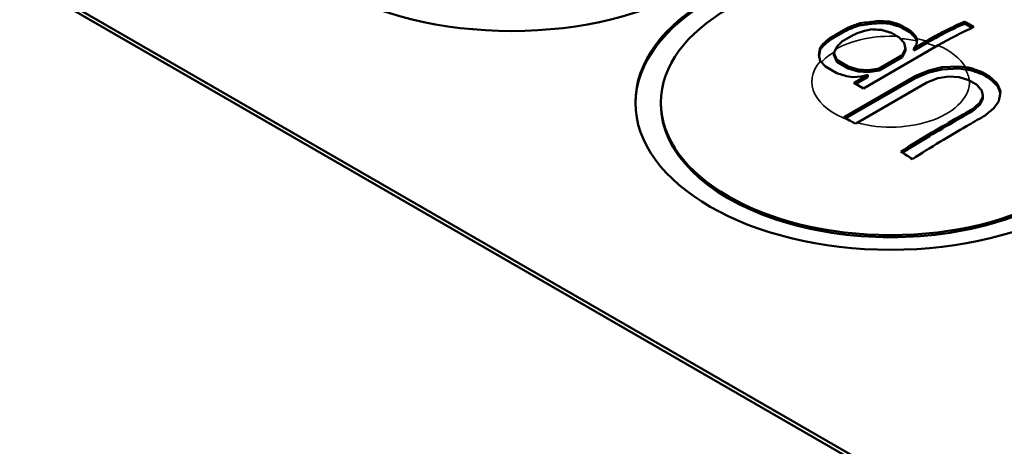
# Model space of a CAD drawing. Header units: millimetres. Extents: x 10 to 634, y 10 to 422.
# Tile 85 of 97: x 365 to 384, y 365 to 374. Entities that reach past the tile are written whole.
import ezdxf

# ---------------------------------------------------------------- set-up
doc = ezdxf.new("R2010")
doc.units = ezdxf.units.MM
doc.header["$LTSCALE"] = 2
doc.layers.add('Visible (ANSI)', color=7, linetype='Continuous', lineweight=50)
doc.layers.add('Visible Narrow (ANSI)', color=7, linetype='Continuous', lineweight=35)

msp = doc.modelspace()

# ---------------------------------------------------------------- linework, layer by layer
at = {"layer": 'Visible (ANSI)'}
for p, q in [((362.836, 375.62), (387.585, 361.332)), ((387.585, 361.25), (362.836, 375.539)), ((380.968, 373.703), (380.968, 373.662)), ((381.342, 373.747), (381.342, 373.706)), ((381.544, 373.736), (381.544, 373.695)), ((381.738, 373.681), (381.738, 373.64)), ((383.018, 373.736), (383.018, 373.694)), ((380.75, 373.623), (380.75, 373.582)), ((381.736, 373.429), (381.708, 373.445)), ((381.961, 373.557), (381.961, 373.516)), ((382.065, 373.448), (382.065, 373.407)), ((380.245, 373.295), (380.245, 373.255)), ((380.389, 373.419), (380.389, 373.378)), ((382.501, 373.27), (381.038, 372.425)), ((381.839, 373.317), (381.736, 373.429)), ((381.861, 373.201), (381.839, 373.317)), ((382.025, 373.21), (382.272, 373.352)), ((382.025, 373.169), (382.272, 373.312)), ((382.078, 373.284), (382.025, 373.21)), ((382.094, 373.379), (382.078, 373.284)), ((382.086, 373.398), (382.094, 373.379)), ((382.086, 373.357), (382.089, 373.349)), ((380.192, 373.223), (380.192, 373.182)), ((380.497, 373.196), (380.461, 373.123)), ((380.461, 373.123), (380.519, 372.985)), ((380.461, 373.123), (380.461, 373.082)), ((380.461, 373.082), (380.519, 372.944)), ((381.348, 372.819), (381.8, 373.08)), ((381.8, 373.08), (381.861, 373.201)), ((381.8, 373.039), (381.861, 373.16)), ((381.8, 373.08), (381.8, 373.039)), ((381.861, 373.201), (381.861, 373.16)), ((382.025, 373.21), (382.025, 373.169)), ((380.197, 372.959), (380.19, 372.967)), ((380.294, 372.855), (380.197, 372.959)), ((380.519, 372.985), (380.743, 372.856)), ((380.519, 372.985), (380.519, 372.944)), ((380.519, 372.944), (380.743, 372.815)), ((381.348, 372.778), (381.8, 373.039)), ((380.517, 372.726), (380.294, 372.855)), ((380.711, 372.666), (380.517, 372.726)), ((380.743, 372.856), (380.937, 372.796)), ((380.743, 372.856), (380.743, 372.815)), ((380.743, 372.815), (380.937, 372.755)), ((380.852, 372.533), (381.123, 372.689)), ((380.937, 372.796), (381.139, 372.784)), ((380.937, 372.796), (380.937, 372.755)), ((380.937, 372.755), (381.139, 372.743)), ((381.123, 372.689), (380.995, 372.658)), ((381.123, 372.689), (381.123, 372.648)), ((381.139, 372.784), (381.348, 372.819)), ((381.139, 372.784), (381.139, 372.743)), ((381.139, 372.743), (381.348, 372.778)), ((381.348, 372.819), (381.348, 372.778)), ((382.058, 372.67), (382.321, 372.779)), ((382.058, 372.629), (382.321, 372.738)), ((382.321, 372.779), (382.576, 372.84)), ((382.321, 372.738), (382.576, 372.799)), ((382.321, 372.779), (382.321, 372.738)), ((382.576, 372.84), (382.905, 372.858)), ((382.576, 372.84), (382.576, 372.799)), ((382.576, 372.799), (382.905, 372.818)), ((382.905, 372.858), (383.037, 372.84)), ((382.905, 372.858), (382.905, 372.818)), ((382.905, 372.818), (383.037, 372.799)), ((383.144, 372.824), (383.144, 372.783)), ((383.375, 372.74), (383.375, 372.699)), ((380.659, 371.862), (382.058, 372.67)), ((380.694, 371.842), (382.058, 372.629)), ((380.831, 372.649), (380.711, 372.666)), ((380.995, 372.658), (380.831, 372.649)), ((381.038, 372.425), (380.852, 372.533)), ((380.887, 372.512), (381.123, 372.648)), ((382.281, 372.541), (380.916, 371.753)), ((382.058, 372.67), (382.058, 372.629)), ((382.499, 372.624), (382.281, 372.541)), ((382.709, 372.659), (382.499, 372.624)), ((382.911, 372.647), (382.709, 372.659)), ((383.105, 372.587), (382.911, 372.647)), ((383.116, 372.581), (383.105, 372.587)), ((383.524, 372.649), (383.524, 372.609)), ((383.665, 372.51), (383.665, 372.469)), ((377.074, 372.109), (377.074, 372.15)), ((383.318, 372.146), (383.318, 372.105)), ((383.379, 372.267), (383.379, 372.227)), ((383.174, 372.021), (383.174, 371.98)), ((380.766, 371.8), (380.659, 371.862))]:
    msp.add_line(p, q, dxfattribs=at)
for centre, major_axis in [((374.15, 376.437), (5, 0)), ((381.574, 372.15), (5, 0)), ((381.574, 372.15), (-4.5, 0))]:
    msp.add_ellipse(centre, major_axis=major_axis, ratio=0.57735, dxfattribs=at)
for centre, major_axis, ratio, start_param, end_param in [((381.574, 372.109), (5, 0), 0.57735, 0.007071, 3.134522), ((375.556, 371.087), (-6.686, -2.961), 0.047872, 3.748249, 3.801739), ((375.561, 371.046), (-6.68, -2.961), 0.048133, 3.748343, 3.801863), ((381.155, 345.799), (32.23, 11.448), 0.799851, 1.288401, 1.29958), ((381.155, 345.914), (32.05, 11.384), 0.799851, 1.28837, 1.299611), ((382.135, 373.621), (-1.939, 0.133), 0.040262, 5.024715, 5.136239), ((382.135, 373.58), (-1.939, 0.133), 0.040484, 5.024716, 5.13625), ((383.35, 355.556), (11.018, -19.083), 0.57735, 2.365561, 2.377505), ((383.35, 355.617), (10.956, -18.976), 0.57735, 2.368216, 2.377625), ((376.088, 371.778), (-5.687, -1.984), 0.013138, 3.642685, 3.702189), ((380.497, 373.394), (-1.365, -0.335), 0.015975, 4.175543, 4.280917), ((381.574, 372.109), (-4.5, 0), 0.57735, 0, 3.141593), ((383.019, 371.863), (0.684, 0.604), 0.017898, 1.102837, 1.325505), ((383.019, 371.822), (0.684, 0.604), 0.017997, 1.102749, 1.325424), ((383.371, 372.24), (0.247, 0.492), 0.010251, 1.519954, 1.768148), ((383.371, 372.199), (0.247, 0.492), 0.010308, 1.519838, 1.768037), ((383.605, 372.002), (0.537, 0.748), 0.033748, 1.360752, 1.558677)]:
    msp.add_ellipse(centre, major_axis=major_axis, ratio=ratio, start_param=start_param, end_param=end_param, dxfattribs=at)
for points in [[(381.544, 373.736), (381.566, 373.73), (381.609, 373.718), (381.674, 373.699), (381.717, 373.687), (381.738, 373.681)], [(381.544, 373.695), (381.566, 373.689), (381.609, 373.677), (381.674, 373.658), (381.717, 373.646), (381.738, 373.64)], [(381.738, 373.681), (381.764, 373.667), (381.815, 373.639), (381.889, 373.598), (381.937, 373.571), (381.961, 373.557)], [(381.738, 373.64), (381.764, 373.626), (381.815, 373.598), (381.889, 373.557), (381.937, 373.53), (381.961, 373.516)], [(380.389, 373.419), (380.419, 373.436), (380.48, 373.471), (380.57, 373.522), (380.66, 373.573), (380.72, 373.606), (380.75, 373.623)], [(380.389, 373.378), (380.419, 373.396), (380.48, 373.43), (380.57, 373.481), (380.66, 373.532), (380.72, 373.565), (380.75, 373.582)], [(380.891, 373.498), (380.861, 373.481), (380.801, 373.447), (380.711, 373.395), (380.65, 373.361), (380.62, 373.343)], [(381.393, 373.573), (381.37, 373.574), (381.325, 373.577), (381.258, 373.58), (381.213, 373.583), (381.191, 373.584)], [(381.587, 373.515), (381.565, 373.521), (381.523, 373.534), (381.458, 373.554), (381.415, 373.566), (381.393, 373.573)], [(381.708, 373.445), (381.695, 373.453), (381.669, 373.468), (381.628, 373.491), (381.601, 373.507), (381.587, 373.515)], [(381.961, 373.557), (381.973, 373.544), (381.997, 373.519), (382.032, 373.483), (382.054, 373.459), (382.065, 373.448)], [(381.961, 373.516), (381.973, 373.504), (381.997, 373.478), (382.032, 373.442), (382.054, 373.418), (382.065, 373.407)], [(382.065, 373.448), (382.067, 373.442), (382.072, 373.431), (382.079, 373.414), (382.084, 373.404), (382.086, 373.398)], [(383.204, 373.631), (382.964, 373.522), (382.727, 373.4), (382.501, 373.27)], [(380.245, 373.295), (380.293, 373.337), (380.341, 373.378), (380.389, 373.419)], [(380.389, 373.378), (380.341, 373.337), (380.293, 373.296), (380.245, 373.255)], [(380.62, 373.343), (380.609, 373.332), (380.587, 373.31), (380.554, 373.277), (380.533, 373.255), (380.522, 373.244)], [(380.169, 373.083), (380.171, 373.098), (380.176, 373.129), (380.184, 373.176), (380.19, 373.207), (380.192, 373.223)], [(380.19, 372.967), (380.188, 372.979), (380.183, 373.005), (380.176, 373.043), (380.171, 373.069), (380.169, 373.083)], [(383.037, 372.84), (383.049, 372.838), (383.072, 372.835), (383.107, 372.83), (383.132, 372.826), (383.144, 372.824)], [(383.037, 372.799), (383.048, 372.797), (383.072, 372.794), (383.107, 372.789), (383.132, 372.785), (383.144, 372.783)], [(383.144, 372.824), (383.22, 372.797), (383.298, 372.768), (383.375, 372.74)], [(383.144, 372.783), (383.22, 372.756), (383.298, 372.728), (383.375, 372.699)], [(383.375, 372.74), (383.392, 372.73), (383.424, 372.71), (383.474, 372.68), (383.507, 372.66), (383.524, 372.649)], [(383.375, 372.699), (383.392, 372.689), (383.424, 372.669), (383.474, 372.64), (383.507, 372.619), (383.524, 372.609)], [(383.254, 372.5), (383.237, 372.51), (383.206, 372.528), (383.16, 372.555), (383.13, 372.572), (383.116, 372.581)], [(383.357, 372.386), (383.345, 372.399), (383.322, 372.425), (383.288, 372.463), (383.265, 372.488), (383.254, 372.5)], [(383.524, 372.649), (383.571, 372.603), (383.618, 372.557), (383.665, 372.51)], [(383.524, 372.609), (383.571, 372.563), (383.618, 372.516), (383.665, 372.469)], [(383.665, 372.51), (383.672, 372.494), (383.685, 372.463), (383.704, 372.415), (383.717, 372.384), (383.724, 372.368)], [(383.379, 372.267), (383.376, 372.281), (383.372, 372.307), (383.364, 372.346), (383.36, 372.373), (383.357, 372.386)], [(383.724, 372.368), (383.713, 372.305), (383.703, 372.241), (383.692, 372.175)], [(383.586, 372.029), (383.523, 371.979), (383.46, 371.929), (383.398, 371.88)], [(380.882, 371.733), (380.869, 371.741), (380.843, 371.756), (380.805, 371.778), (380.779, 371.793), (380.766, 371.8)], [(380.916, 371.753), (380.913, 371.751), (380.905, 371.747), (380.894, 371.74), (380.886, 371.736), (380.882, 371.733)], [(381.998, 371.04), (381.924, 371.09), (381.849, 371.14), (381.775, 371.189)]]:
    msp.add_open_spline(points, degree=3, dxfattribs=at)
for points, knots in [([(382.272, 373.352), (382.308, 373.373), (382.347, 373.395), (382.388, 373.418), (382.429, 373.441), (382.472, 373.465), (382.519, 373.49), (382.565, 373.515), (382.614, 373.541), (382.667, 373.567), (382.719, 373.594), (382.774, 373.621), (382.833, 373.649), (382.891, 373.678), (382.953, 373.706), (383.018, 373.736)], [0, 0, 0, 0, 0.2, 0.2, 0.2, 0.4, 0.4, 0.4, 0.6, 0.6, 0.6, 0.8, 0.8, 0.8, 1, 1, 1, 1]), ([(382.272, 373.312), (382.308, 373.332), (382.347, 373.354), (382.388, 373.377), (382.429, 373.4), (382.472, 373.424), (382.519, 373.449), (382.565, 373.474), (382.614, 373.5), (382.667, 373.526), (382.719, 373.553), (382.774, 373.58), (382.833, 373.608), (382.891, 373.637), (382.953, 373.665), (383.018, 373.694)], [0, 0, 0, 0, 0.2, 0.2, 0.2, 0.4, 0.4, 0.4, 0.6, 0.6, 0.6, 0.8, 0.8, 0.8, 1, 1, 1, 1]), ([(380.192, 373.223), (380.198, 373.231), (380.204, 373.239), (380.21, 373.247), (380.216, 373.255), (380.222, 373.263), (380.228, 373.271), (380.234, 373.279), (380.239, 373.287), (380.245, 373.295)], [0, 0, 0, 0, 0.333333, 0.333333, 0.333333, 0.666667, 0.666667, 0.666667, 1, 1, 1, 1]), ([(380.192, 373.182), (380.198, 373.19), (380.204, 373.198), (380.21, 373.206), (380.216, 373.214), (380.222, 373.222), (380.228, 373.23), (380.234, 373.239), (380.239, 373.247), (380.245, 373.255)], [0, 0, 0, 0, 0.333333, 0.333333, 0.333333, 0.666667, 0.666667, 0.666667, 1, 1, 1, 1]), ([(382.065, 373.407), (382.067, 373.401), (382.072, 373.39), (382.079, 373.373), (382.084, 373.363), (382.086, 373.357)], [0, 0, 0, 0, 0.3333333, 0.6666667, 0.9996735, 0.9996735, 0.9996735, 0.9996735]), ([(380.172, 373.063), (380.174, 373.072), (380.178, 373.095), (380.184, 373.135), (380.19, 373.166), (380.192, 373.182)], [0.1535144, 0.1535144, 0.1535144, 0.1535144, 0.3333333, 0.6666667, 1, 1, 1, 1]), ([(380.522, 373.244), (380.519, 373.239), (380.516, 373.233), (380.514, 373.228), (380.511, 373.223), (380.508, 373.217), (380.505, 373.212), (380.503, 373.206), (380.5, 373.201), (380.497, 373.196)], [0, 0, 0, 0, 0.333333, 0.333333, 0.333333, 0.666667, 0.666667, 0.666667, 1, 1, 1, 1]), ([(383.665, 372.469), (383.672, 372.453), (383.685, 372.422), (383.703, 372.378), (383.714, 372.351), (383.719, 372.339)], [0, 0, 0, 0, 0.3333333, 0.6666667, 0.917501, 0.917501, 0.917501, 0.917501]), ([(381.775, 371.189), (382.139, 371.422), (382.498, 371.632), (382.836, 371.827), (382.947, 371.891), (383.06, 371.956), (383.174, 372.021)], [5.693542, 5.693542, 5.693542, 5.693542, 5.8370775, 5.8370775, 5.8370775, 5.8841043, 5.8841043, 5.8841043, 5.8841043]), ([(383.174, 371.98), (383.06, 371.916), (382.947, 371.851), (382.836, 371.787), (382.507, 371.597), (382.16, 371.393), (381.807, 371.169)], [5.7601102, 5.7601102, 5.7601102, 5.7601102, 5.8071341, 5.8071341, 5.8071341, 5.9465017, 5.9465017, 5.9465017, 5.9465017]), ([(381.998, 371.04), (382.362, 371.277), (382.72, 371.491), (383.059, 371.687), (383.17, 371.751), (383.283, 371.816), (383.398, 371.88)], [-0.1437409, -0.1437409, -0.1437409, -0.1437409, 0, 0, 0, 0.0470561, 0.0470561, 0.0470561, 0.0470561])]:
    msp.add_open_spline(points, degree=3, knots=knots, dxfattribs=at)
at = {"layer": 'Visible Narrow (ANSI)'}
for centre, major_axis, start_param, end_param in [((381.574, 372.558), (-1.542, 0), 4.625485, 5.485673), ((381.574, 372.518), (-1.542, 0), 4.374068, 4.590513), ((381.574, 372.558), (-1.542, 0), 4.242825, 4.374068), ((381.574, 372.558), (1.542, 0), 0.321502, 0.925804), ((381.574, 372.518), (-1.542, 0), 5.512294, 5.790299), ((381.574, 372.558), (-1.542, 0), 5.816498, 7.302406), ((381.577, 372.518), (1.539, 0), 0.072901, 0.321783), ((381.574, 372.558), (1.542, 0), 4.271692, 6.307975)]:
    msp.add_ellipse(centre, major_axis=major_axis, ratio=0.57735, start_param=start_param, end_param=end_param, dxfattribs=at)
msp.add_open_spline([(382.46, 373.246), (382.449, 373.251), (382.439, 373.255), (382.428, 373.259), (382.403, 373.269), (382.377, 373.278), (382.351, 373.287), (382.325, 373.295), (382.299, 373.304), (382.272, 373.312)], degree=3, knots=[0.186959, 0.186959, 0.186959, 0.186959, 0.3333333, 0.3333333, 0.3333333, 0.6666667, 0.6666667, 0.6666667, 1, 1, 1, 1], dxfattribs=at)

doc.saveas('drawing.dxf')
